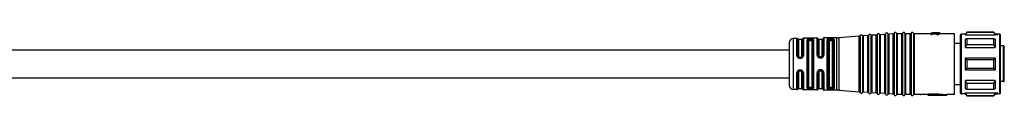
# Model space of a CAD drawing. Header units: millimetres. Extents: x -719 to 2929, y 432 to 794.
# Tile 8 of 15: x 752 to 984, y 439 to 454. Entities that reach past the tile are written whole.
import ezdxf

# ---------------------------------------------------------------- set-up
doc = ezdxf.new("R2010")
doc.units = ezdxf.units.MM

# ---------------------------------------------------------------- blocks, each defined once
blk = doc.blocks.new('Drawing View3')
at = {"color": 7, "linetype": 'Continuous', "lineweight": 25}
for p, q in [((1407.23, 9.28), (1406.38, 9.27)), ((1407.23, 9.28), (1407.23, 9.28)), ((1412.01, 9.36), (1408.77, 9.31)), ((1408.77, 9.31), (1408.77, 5.27)), ((1412.01, 9.36), (1412.01, 9.36)), ((1412.01, 5.36), (1412.01, 9.36)), ((1416.68, 9.44), (1413.59, 9.38)), ((1413.59, 9.38), (1413.59, 5.37)), ((1416.68, 9.43), (1416.68, 9.44)), ((1416.68, -2.94), (1416.68, 9.43)), ((1421.94, 9.8), (1417.12, 9.45)), ((1417.12, 9.45), (1417.12, -2.95)), ((1417.12, 9.45), (1417.12, 9.45)), ((1421.94, -3.3), (1421.94, 9.8)), ((1421.94, 9.8), (1421.94, 9.8)), ((1422.12, 9.93), (1422.12, -3.43)), ((1422.12, 9.93), (1422.12, 9.93)), ((1422.67, 9.97), (1422.67, -3.47)), ((1423.94, 9.94), (1422.86, 9.86)), ((1422.86, 9.86), (1422.86, 9.86)), ((1422.86, 9.86), (1422.86, -3.36)), ((1423.94, -3.44), (1423.94, 9.94)), ((1423.94, 9.94), (1423.94, 9.94)), ((1424.12, 10.07), (1424.12, -3.57)), ((1424.12, 10.07), (1424.12, 10.07)), ((1424.67, 10.11), (1424.67, -3.61)), ((1425.94, 10.08), (1424.86, 10.01)), ((1424.86, 10.01), (1424.86, 10)), ((1424.86, 10), (1424.86, -3.51)), ((1425.94, -3.58), (1425.94, 10.08)), ((1425.94, 10.08), (1425.94, 10.08)), ((1426.12, 10.22), (1426.12, 10.21)), ((1426.12, 10.21), (1426.12, -3.72)), ((1426.67, 10.25), (1426.67, -3.75)), ((1427.94, 10.23), (1426.86, 10.15)), ((1426.86, 10.15), (1426.86, 10.15)), ((1426.86, 10.15), (1426.86, -3.65)), ((1427.94, 10.22), (1427.94, 10.23)), ((1427.94, -3.73), (1427.94, 10.22)), ((1428.12, 10.36), (1428.12, -3.86)), ((1428.12, 10.36), (1428.12, 10.36)), ((1428.67, 10.4), (1428.67, -3.9)), ((1429.94, 10.37), (1428.86, 10.29)), ((1428.86, 10.29), (1428.86, 10.29)), ((1428.86, 10.29), (1428.86, -3.79)), ((1429.94, -3.87), (1429.94, 10.37)), ((1429.94, 10.37), (1429.94, 10.37)), ((1430.12, 10.5), (1430.12, -4)), ((1430.12, 10.5), (1430.12, 10.5)), ((1430.67, 10.52), (1430.67, -4.02)), ((1430.86, 10.4), (1430.86, 10.4)), ((1430.86, 10.4), (1430.86, -3.9)), ((1431.94, 10.4), (1430.86, 10.4)), ((1431.94, -3.9), (1431.94, 10.4)), ((1431.94, 10.4), (1431.94, 10.4)), ((1432.13, 10.52), (1432.13, -4.02)), ((1432.13, 10.52), (1432.13, 10.52)), ((1432.67, 10.52), (1432.67, -4.02)), ((1432.86, 10.4), (1432.86, 10.4)), ((1432.86, 10.4), (1432.86, -3.9)), ((1433.94, 10.4), (1432.86, 10.4)), ((1433.94, -3.9), (1433.94, 10.4)), ((1433.94, 10.4), (1433.94, 10.4)), ((1434.13, 10.52), (1434.13, -4.02)), ((1434.13, 10.52), (1434.13, 10.52)), ((1434.67, 10.52), (1434.67, -4.02)), ((1434.86, 10.4), (1434.86, 10.4)), ((1434.86, 10.4), (1434.86, -3.9)), ((1438.9, 10.4), (1434.86, 10.4)), ((1438.9, 10.6), (1439.11, 10.6)), ((1438.9, 10.6), (1438.9, 10.43)), ((1439.11, 10.43), (1438.9, 10.43)), ((1438.9, 10.23), (1438.9, 10.43)), ((1438.9, 10.23), (1439.11, 10.23)), ((1439.11, 10.6), (1440.18, 10.5)), ((1439.11, 10.59), (1440.05, 10.46)), ((1439.11, 10.43), (1439.11, 10.59)), ((1439.11, 10.23), (1439.11, 10.43)), ((1439.11, 10.39), (1440.05, 10.25)), ((1440.43, 10.6), (1439.16, 10.6)), ((1440.05, 10.25), (1440.05, 10.46)), ((1440.18, 10.24), (1440.18, 10.44)), ((1440.35, 10.48), (1440.43, 10.48)), ((1440.43, 10.43), (1440.35, 10.43)), ((1440.35, 10.23), (1440.35, 10.43)), ((1440.35, 10.23), (1440.43, 10.23)), ((1440.43, 10.6), (1440.43, 10.59)), ((1440.43, 10.48), (1440.43, 10.59)), ((1440.43, 10.23), (1440.43, 10.43)), ((1440.56, 10.5), (1440.56, 10.59)), ((1440.6, 10.24), (1440.6, 10.44)), ((1440.64, 10.52), (1440.64, 10.58)), ((1440.69, 10.56), (1440.69, 10.54)), ((1440.9, 10.6), (1440.72, 10.6)), ((1440.77, 10.27), (1440.77, 10.47)), ((1440.86, 10.3), (1440.86, 10.5)), ((1440.9, 10.56), (1440.9, 10.6)), ((1440.9, 10.54), (1440.9, 10.56)), ((1440.9, 10.34), (1440.9, 10.54)), ((1444.4, 10.4), (1440.9, 10.4)), ((1444.4, -3.9), (1444.4, 10.4)), ((1445.7, 10.05), (1445.7, -3.55)), ((1445.9, 10.25), (1445.9, -3.75)), ((1446.91, 10.25), (1445.9, 10.25)), ((1446.95, 10.12), (1446.83, 10.12)), ((1446.95, 10.25), (1446.91, 10.25)), ((1447.24, 10.75), (1446.95, 10.25)), ((1446.95, 10.12), (1447.24, 10.68)), ((1446.95, 10.12), (1446.95, 10.25)), ((1446.95, 10.12), (1453.95, 10.12)), ((1453.66, 10.75), (1447.24, 10.75)), ((1447.24, 10.75), (1447.24, 10.68)), ((1453.66, 10.68), (1447.24, 10.68)), ((1453.95, 10.25), (1453.66, 10.75)), ((1453.66, 10.68), (1453.66, 10.75)), ((1454.49, 10.25), (1453.95, 10.25)), ((1454.57, 10.12), (1453.95, 10.12)), ((1455, 10.25), (1454.49, 10.25)), ((1455.05, 10.25), (1455, 10.25)), ((1455, 10.12), (1455, 10.25)), ((1455, 10.12), (1455.05, 10.12)), ((1455.05, 10.12), (1455.05, 10.25)), ((1455.05, -3.62), (1455.05, 10.12)), ((1455.2, 9.97), (1455.2, 10.1)), ((1455.2, -3.47), (1455.2, 9.97)), ((1405.4, 8.27), (1405.4, -1.77)), ((1406.38, 9.27), (1406.38, -2.76)), ((1407.23, 5.26), (1407.23, 9.28)), ((1407.42, 9.16), (1407.42, 9.17)), ((1407.42, 5.22), (1407.42, 9.16)), ((1408.4, 9.05), (1407.6, 9.05)), ((1407.6, 9.05), (1407.6, 5.18)), ((1408.4, 5.18), (1408.4, 9.05)), ((1408.59, 9.18), (1408.59, 5.23)), ((1409.62, -2.45), (1409.62, 8.95)), ((1409.81, 8.82), (1409.81, -2.32)), ((1410, 8.69), (1410, -2.19)), ((1410.5, 9.17), (1410.3, 9.16)), ((1410.5, 8.98), (1410.3, 8.98)), ((1410.3, 8.79), (1410.5, 8.79)), ((1410.8, -2.19), (1410.8, 8.69)), ((1410.99, -2.33), (1410.99, 8.83)), ((1411.18, 8.97), (1411.18, -2.47)), ((1412.21, 5.31), (1412.21, 9.2)), ((1413.2, 9.05), (1412.4, 9.05)), ((1412.4, 9.05), (1412.4, 5.25)), ((1413.2, 5.25), (1413.2, 9.05)), ((1413.4, 9.22), (1413.4, 5.31)), ((1414.46, 9.12), (1414.4, 9.02)), ((1414.4, -2.52), (1414.4, 9.02)), ((1414.6, 8.86), (1414.6, -2.36)), ((1414.8, 8.69), (1414.8, -2.19)), ((1415.1, 8.98), (1415.1, 9.05)), ((1415.3, 9.05), (1415.1, 9.05)), ((1415.1, 8.98), (1415.3, 8.98)), ((1415.1, 8.79), (1415.3, 8.79)), ((1415.3, 9.05), (1415.3, 8.98)), ((1415.6, -2.19), (1415.6, 8.69)), ((1415.79, 8.9), (1415.8, 8.87)), ((1415.8, -2.37), (1415.8, 8.87)), ((1416, 9.04), (1415.98, 9.09)), ((1416, 9.04), (1416, -2.54)), ((1445.7, 8.1), (1444.4, 8.1)), ((1447.24, 9.24), (1446.95, 9.07)), ((1446.95, 7.14), (1446.95, 9.07)), ((1446.95, 7.14), (1447.24, 7.77)), ((1446.95, 7.14), (1453.95, 7.14)), ((1447.24, 9.24), (1447.24, 7.77)), ((1447.24, 9.24), (1453.66, 9.24)), ((1453.66, 7.77), (1447.24, 7.77)), ((1455.9, 7.5), (1455.2, 7.5)), ((1455.9, 3.25), (1455.9, 7.5)), ((1456.1, -0.7), (1456.1, 7.3)), ((1405.4, 6.5), (1197.45, 6.5)), ((1407.9, 4.75), (1407.9, 4.89)), ((1407.9, 4.89), (1408.1, 4.89)), ((1407.9, 4.75), (1408.1, 4.75)), ((1408.1, 4.75), (1408.1, 4.89)), ((1412.37, 4.93), (1412.3, 5.02)), ((1412.36, 4.95), (1412.4, 4.93)), ((1412.38, 4.94), (1412.37, 4.94)), ((1412.9, 4.96), (1412.7, 4.96)), ((1412.7, 4.82), (1412.9, 4.82)), ((1413.31, 5.04), (1413.33, 5.05)), ((1413.35, 5.11), (1413.33, 5.05)), ((1407.9, 4.6), (1408.1, 4.6)), ((1446.95, 1.88), (1446.95, 4.62)), ((1447.24, 4.29), (1446.95, 4.62)), ((1453.95, 4.62), (1446.95, 4.62)), ((1447.24, 4.29), (1447.24, 2.21)), ((1447.24, 4.29), (1453.66, 4.29)), ((1455.9, -0.9), (1455.9, 3.25)), ((1197.45, 0), (1405.4, 0)), ((1407.23, -2.78), (1407.23, 1.17)), ((1407.42, -2.67), (1407.42, 1.21)), ((1407.6, 1.25), (1407.6, -2.55)), ((1408.1, 1.83), (1407.9, 1.83)), ((1408.1, 1.68), (1407.9, 1.68)), ((1407.9, 1.68), (1407.9, 1.54)), ((1408.1, 1.54), (1407.9, 1.54)), ((1408.1, 1.68), (1408.1, 1.54)), ((1408.4, -2.55), (1408.4, 1.25)), ((1408.59, 1.2), (1408.59, -2.68)), ((1408.77, 1.16), (1408.77, -2.8)), ((1412.01, -2.86), (1412.01, 1.21)), ((1412.21, -2.7), (1412.21, 1.27)), ((1412.31, 1.57), (1412.39, 1.66)), ((1412.38, 1.63), (1412.41, 1.66)), ((1412.41, 1.66), (1412.39, 1.66)), ((1412.4, 1.32), (1412.4, -2.55)), ((1412.9, 1.75), (1412.7, 1.75)), ((1412.7, 1.61), (1412.9, 1.61)), ((1413.2, -2.55), (1413.2, 1.32)), ((1413.26, 1.6), (1413.22, 1.63)), ((1413.3, 1.55), (1413.32, 1.54)), ((1413.32, 1.54), (1413.35, 1.47)), ((1413.4, 1.26), (1413.4, -2.72)), ((1413.59, 1.21), (1413.59, -2.88)), ((1446.95, 1.88), (1447.24, 2.21)), ((1446.95, 1.88), (1453.95, 1.88)), ((1453.66, 2.21), (1447.24, 2.21)), ((1410.5, -2.29), (1410.3, -2.29)), ((1415.3, -2.29), (1415.1, -2.29)), ((1444.4, -1.6), (1445.7, -1.6)), ((1453.95, -0.64), (1446.95, -0.64)), ((1446.95, -2.57), (1446.95, -0.64)), ((1447.24, -1.27), (1446.95, -0.64)), ((1447.24, -1.27), (1447.24, -2.74)), ((1447.24, -1.27), (1453.66, -1.27)), ((1455.9, -0.9), (1455.2, -0.9)), ((1406.38, -2.76), (1406.38, -2.77)), ((1407.23, -2.78), (1406.38, -2.77)), ((1407.6, -2.55), (1408.4, -2.55)), ((1408.77, -2.8), (1408.77, -2.81)), ((1412.01, -2.86), (1408.77, -2.81)), ((1410.3, -2.48), (1410.5, -2.48)), ((1410.3, -2.66), (1410.5, -2.67)), ((1412.4, -2.55), (1413.2, -2.55)), ((1416.68, -2.94), (1413.59, -2.88)), ((1413.59, -2.88), (1413.59, -2.88)), ((1414.4, -2.52), (1414.46, -2.62)), ((1415.1, -2.55), (1415.1, -2.48)), ((1415.3, -2.48), (1415.1, -2.48)), ((1415.1, -2.55), (1415.3, -2.55)), ((1415.3, -2.48), (1415.3, -2.55)), ((1415.8, -2.37), (1415.79, -2.4)), ((1417.12, -2.95), (1421.94, -3.3)), ((1423.94, -3.44), (1422.86, -3.36)), ((1425.94, -3.58), (1424.86, -3.51)), ((1427.94, -3.73), (1426.86, -3.65)), ((1429.94, -3.87), (1428.86, -3.79)), ((1431.94, -3.9), (1430.86, -3.9)), ((1433.94, -3.9), (1432.86, -3.9)), ((1436.24, -3.9), (1434.86, -3.9)), ((1436.24, -3.9), (1436.47, -3.9)), ((1438.1, -3.9), (1436.47, -3.9)), ((1440.6, -3.84), (1438.1, -3.84)), ((1438.1, -3.84), (1438.1, -4.04)), ((1438.1, -4.04), (1438.1, -4.1)), ((1438.1, -4.04), (1440.6, -4.04)), ((1438.1, -4.1), (1442.6, -4.1)), ((1440.6, -3.74), (1442.6, -3.9)), ((1440.6, -3.74), (1440.6, -3.95)), ((1440.6, -3.95), (1442.6, -4.1)), ((1440.6, -3.95), (1440.6, -4.04)), ((1444.4, -3.9), (1442.6, -3.9)), ((1442.6, -3.9), (1442.6, -4.1)), ((1445.7, -3.55), (1445.7, -3.55)), ((1446.91, -3.75), (1445.9, -3.75)), ((1445.9, -3.75), (1445.9, -3.75)), ((1446.95, -3.62), (1446.83, -3.62)), ((1446.91, -3.75), (1446.95, -3.75)), ((1446.95, -2.57), (1447.24, -2.74)), ((1453.95, -3.62), (1446.95, -3.62)), ((1446.95, -3.75), (1446.95, -3.62)), ((1447.24, -4.18), (1446.95, -3.62)), ((1446.95, -3.75), (1447.24, -4.25)), ((1453.66, -2.74), (1447.24, -2.74)), ((1447.24, -4.18), (1447.24, -4.25)), ((1447.24, -4.18), (1453.66, -4.18)), ((1447.24, -4.25), (1453.66, -4.25)), ((1453.66, -4.25), (1453.95, -3.75)), ((1454.57, -3.62), (1453.95, -3.62)), ((1453.95, -3.62), (1453.95, -3.75)), ((1453.95, -3.75), (1454.49, -3.75)), ((1455, -3.75), (1454.49, -3.75)), ((1455.05, -3.62), (1455, -3.62)), ((1455, -3.75), (1455, -3.62)), ((1455, -3.75), (1455.05, -3.75)), ((1455.05, -3.75), (1455.05, -3.62)), ((1455.2, -3.6), (1455.2, -3.47))]:
    blk.add_line(p, q, dxfattribs=at)
at = {"color": 7, "linetype": 'Continuous', "lineweight": 25, "flags": 128}
for points in [[(1453.95, 10.25), (1453.95, 10.25), (1453.95, 10.24), (1453.95, 10.23), (1453.95, 10.22), (1453.95, 10.2), (1453.95, 10.17), (1453.95, 10.15), (1453.95, 10.12)], [(1415.3, 9.25), (1415.18, 9.25), (1415.1, 9.24)], [(1453.66, 7.77), (1453.66, 7.97), (1453.66, 8.17), (1453.66, 8.37), (1453.66, 8.55), (1453.66, 8.73), (1453.66, 8.91), (1453.66, 9.08), (1453.66, 9.24)], [(1453.95, 9.07), (1453.95, 8.87), (1453.95, 8.66), (1453.95, 8.44), (1453.95, 8.2), (1453.95, 7.95), (1453.95, 7.69), (1453.95, 7.42), (1453.95, 7.14)], [(1412.7, 4.67), (1412.81, 4.67), (1412.9, 4.67)], [(1453.66, 2.21), (1453.66, 2.47), (1453.66, 2.73), (1453.66, 2.99), (1453.66, 3.25), (1453.66, 3.51), (1453.66, 3.77), (1453.66, 4.03), (1453.66, 4.29)], [(1453.95, 4.62), (1453.95, 4.28), (1453.95, 3.94), (1453.95, 3.59), (1453.95, 3.25), (1453.95, 2.91), (1453.95, 2.56), (1453.95, 2.22), (1453.95, 1.88)], [(1412.9, 1.91), (1412.78, 1.91), (1412.7, 1.91)], [(1453.66, -2.74), (1453.66, -2.58), (1453.66, -2.41), (1453.66, -2.23), (1453.66, -2.05), (1453.66, -1.87), (1453.66, -1.67), (1453.66, -1.47), (1453.66, -1.27)], [(1453.95, -0.64), (1453.95, -0.92), (1453.95, -1.19), (1453.95, -1.45), (1453.95, -1.7), (1453.95, -1.94), (1453.95, -2.16), (1453.95, -2.37), (1453.95, -2.57)], [(1415.1, -2.55), (1415.1, -2.58), (1415.1, -2.61), (1415.1, -2.65), (1415.1, -2.67), (1415.1, -2.7), (1415.1, -2.72), (1415.1, -2.73), (1415.1, -2.74)], [(1415.1, -2.74), (1415.21, -2.75), (1415.3, -2.75)], [(1453.66, -4.25), (1453.66, -4.25), (1453.66, -4.25), (1453.66, -4.24), (1453.66, -4.23), (1453.66, -4.22), (1453.66, -4.21), (1453.66, -4.19), (1453.66, -4.18)]]:
    blk.add_lwpolyline(points, dxfattribs=at)
at = {"color": 7, "linetype": 'Continuous', "lineweight": 25}
for centre, radius, start, end in [((1407.24, 9.08), 0.2, 25.1232, 90.9414), ((1408.77, 9.11), 0.2, 90.9414, 158.8076), ((1412.01, 9.16), 0.2, 13.2085, 90.9414), ((1413.59, 9.18), 0.2, 90.9414, 170.5945), ((1416.55, 17.43), 8, 270.9414, 274.0718), ((1421.93, 10), 0.2, 274.0718, 340.4937), ((1422.4, 9.83), 0.3, 90, 160.4937), ((1422.4, 9.83), 0.3, 27.65, 90), ((1422.84, 10.06), 0.2, 207.65, 270), ((1422.84, 10.06), 0.2, 270, 274.0718), ((1423.93, 10.14), 0.2, 274.0718, 340.4937), ((1424.4, 9.97), 0.3, 90, 160.4937), ((1424.4, 9.97), 0.3, 27.65, 90), ((1424.84, 10.2), 0.2, 207.65, 270), ((1424.84, 10.2), 0.2, 270, 274.0718), ((1425.93, 10.28), 0.2, 274.0718, 340.4937), ((1426.4, 10.12), 0.3, 90, 160.4937), ((1426.4, 10.12), 0.3, 27.65, 90), ((1426.84, 10.35), 0.2, 207.65, 270), ((1426.84, 10.35), 0.2, 270, 274.0718), ((1427.93, 10.42), 0.2, 274.0718, 340.4937), ((1428.4, 10.26), 0.3, 90, 160.4937), ((1428.4, 10.26), 0.3, 27.65, 90), ((1428.84, 10.49), 0.2, 207.65, 270), ((1428.84, 10.49), 0.2, 270, 274.0718), ((1429.93, 10.57), 0.2, 274.0718, 340.4937), ((1430.4, 10.4), 0.3, 90, 160.4937), ((1430.4, 10.4), 0.3, 23.5782, 90), ((1430.86, 10.6), 0.2, 203.5782, 270), ((1431.94, 10.6), 0.2, 270, 336.4218), ((1432.4, 10.4), 0.3, 90, 156.4218), ((1432.4, 10.4), 0.3, 23.5782, 90), ((1432.86, 10.6), 0.2, 203.5782, 270), ((1433.94, 10.6), 0.2, 270, 336.4218), ((1434.4, 10.4), 0.3, 90, 156.4218), ((1434.4, 10.4), 0.3, 23.5782, 90), ((1434.86, 10.6), 0.2, 203.5782, 270), ((1445.9, 10.05), 0.2, 90, 180), ((1455.05, 10.1), 0.15, 0, 90), ((1455.05, 9.97), 0.149, 0.5618, 90.551), ((1406.4, 8.27), 1, 90.9414, 180), ((1407.6, 9.25), 0.2, 205.1232, 270), ((1408.4, 9.25), 0.2, 270, 338.8076), ((1412.4, 9.25), 0.2, 193.2085, 270), ((1413.2, 9.25), 0.2, 270, 350.5945), ((1455.9, 7.3), 0.2, 360, 90), ((1406.4, -1.77), 1, 180, 269.0586), ((1407.24, -2.58), 0.2, 269.0586, 334.8768), ((1407.6, -2.75), 0.2, 90, 154.8768), ((1408.4, -2.75), 0.2, 21.1924, 90), ((1408.77, -2.61), 0.2, 201.1924, 269.0586), ((1412.01, -2.66), 0.2, 269.0586, 346.7915), ((1412.4, -2.75), 0.2, 90, 166.7915), ((1413.2, -2.75), 0.2, 9.4055, 90), ((1413.59, -2.68), 0.2, 189.4055, 269.0586), ((1416.55, -10.93), 8, 85.9282, 89.0586), ((1421.93, -3.5), 0.2, 19.5063, 85.9282), ((1422.4, -3.33), 0.3, 199.5063, 270), ((1422.4, -3.33), 0.3, 270, 332.35), ((1422.84, -3.56), 0.2, 90, 152.35), ((1422.84, -3.56), 0.2, 85.9282, 90), ((1423.93, -3.64), 0.2, 19.5063, 85.9282), ((1424.4, -3.47), 0.3, 199.5063, 270), ((1424.4, -3.47), 0.3, 270, 332.35), ((1424.84, -3.7), 0.2, 90, 152.35), ((1424.84, -3.7), 0.2, 85.9282, 90), ((1425.93, -3.78), 0.2, 19.5063, 85.9282), ((1426.4, -3.62), 0.3, 199.5063, 270), ((1426.4, -3.62), 0.3, 270, 332.35), ((1426.84, -3.85), 0.2, 90, 152.35), ((1426.84, -3.85), 0.2, 85.9282, 90), ((1427.93, -3.92), 0.2, 19.5063, 85.9282), ((1428.4, -3.76), 0.3, 199.5063, 270), ((1428.4, -3.76), 0.3, 270, 332.35), ((1428.84, -3.99), 0.2, 90, 152.35), ((1428.84, -3.99), 0.2, 85.9282, 90), ((1429.93, -4.07), 0.2, 19.5063, 85.9282), ((1430.4, -3.9), 0.3, 199.5063, 270), ((1430.4, -3.9), 0.3, 270, 336.4218), ((1430.86, -4.1), 0.2, 90, 156.4218), ((1431.94, -4.1), 0.2, 23.5782, 90), ((1432.4, -3.9), 0.3, 203.5782, 270), ((1432.4, -3.9), 0.3, 270, 336.4218), ((1432.86, -4.1), 0.2, 90, 156.4218), ((1433.94, -4.1), 0.2, 23.5782, 90), ((1434.4, -3.9), 0.3, 203.5782, 270), ((1434.4, -3.9), 0.3, 270, 336.4218), ((1434.86, -4.1), 0.2, 90, 156.4218), ((1445.9, -3.55), 0.2, 180, 270), ((1455.05, -3.47), 0.149, 269.449, 359.4382), ((1455.05, -3.6), 0.15, 270, 0)]:
    blk.add_arc(centre, radius, start, end, dxfattribs=at)
for points, knots in [([(1440.05, 10.46), (1440.07, 10.45), (1440.12, 10.45), (1440.16, 10.44), (1440.18, 10.44)], [0, 0, 0, 0, 0.56, 1, 1, 1, 1]), ([(1440.05, 10.25), (1440.07, 10.25), (1440.12, 10.24), (1440.16, 10.24), (1440.18, 10.24)], [0, 0, 0, 0, 0.56, 1, 1, 1, 1]), ([(1440.18, 10.5), (1440.21, 10.49), (1440.27, 10.49), (1440.32, 10.48), (1440.35, 10.48)], [0, 0, 0, 0, 0.56, 1, 1, 1, 1]), ([(1440.35, 10.43), (1440.32, 10.43), (1440.26, 10.44), (1440.2, 10.44), (1440.18, 10.44)], [0, 0, 0, 0, 0.56, 1, 1, 1, 1]), ([(1440.18, 10.24), (1440.21, 10.23), (1440.27, 10.23), (1440.32, 10.23), (1440.35, 10.23)], [0, 0, 0, 0, 0.56, 1, 1, 1, 1]), ([(1440.43, 10.6), (1440.46, 10.6), (1440.52, 10.6), (1440.58, 10.6), (1440.6, 10.6)], [0, 0, 0, 0, 0.56, 1, 1, 1, 1]), ([(1440.56, 10.59), (1440.54, 10.59), (1440.49, 10.59), (1440.45, 10.59), (1440.43, 10.59)], [0, 0, 0, 0, 0.56, 1, 1, 1, 1]), ([(1440.56, 10.5), (1440.54, 10.49), (1440.49, 10.49), (1440.45, 10.48), (1440.43, 10.48)], [0, 0, 0, 0, 0.56, 1, 1, 1, 1]), ([(1440.6, 10.44), (1440.57, 10.44), (1440.51, 10.44), (1440.46, 10.43), (1440.43, 10.43)], [0, 0, 0, 0, 0.56, 1, 1, 1, 1]), ([(1440.43, 10.23), (1440.46, 10.23), (1440.52, 10.23), (1440.58, 10.23), (1440.6, 10.24)], [0, 0, 0, 0, 0.56, 1, 1, 1, 1]), ([(1440.56, 10.59), (1440.58, 10.59), (1440.6, 10.59), (1440.63, 10.58), (1440.64, 10.58)], [0, 0, 0, 0, 0.559999, 1, 1, 1, 1]), ([(1440.64, 10.52), (1440.63, 10.51), (1440.6, 10.51), (1440.57, 10.5), (1440.56, 10.5)], [0, 0, 0, 0, 0.559999, 1, 1, 1, 1]), ([(1440.6, 10.6), (1440.63, 10.6), (1440.69, 10.6), (1440.75, 10.59), (1440.77, 10.59)], [0, 0, 0, 0, 0.559999, 1, 1, 1, 1]), ([(1440.77, 10.47), (1440.74, 10.47), (1440.68, 10.46), (1440.63, 10.45), (1440.6, 10.44)], [0, 0, 0, 0, 0.559999, 1, 1, 1, 1]), ([(1440.77, 10.27), (1440.74, 10.26), (1440.68, 10.25), (1440.63, 10.24), (1440.6, 10.24)], [0, 0, 0, 0, 0.559999, 1, 1, 1, 1]), ([(1440.64, 10.58), (1440.65, 10.58), (1440.67, 10.57), (1440.68, 10.57), (1440.69, 10.56)], [0, 0, 0, 0, 0.559997, 1, 1, 1, 1]), ([(1440.69, 10.54), (1440.68, 10.54), (1440.67, 10.53), (1440.65, 10.52), (1440.64, 10.52)], [0, 0, 0, 0, 0.559997, 1, 1, 1, 1]), ([(1440.77, 10.59), (1440.79, 10.59), (1440.82, 10.59), (1440.84, 10.59), (1440.86, 10.58)], [0, 0, 0, 0, 0.5599985, 1, 1, 1, 1]), ([(1440.86, 10.5), (1440.84, 10.5), (1440.81, 10.49), (1440.78, 10.48), (1440.77, 10.47)], [0, 0, 0, 0, 0.559998, 1, 1, 1, 1]), ([(1440.86, 10.3), (1440.84, 10.29), (1440.81, 10.29), (1440.78, 10.27), (1440.77, 10.27)], [0, 0, 0, 0, 0.559998, 1, 1, 1, 1]), ([(1440.86, 10.58), (1440.87, 10.58), (1440.88, 10.57), (1440.89, 10.56), (1440.9, 10.56)], [0, 0, 0, 0, 0.559994, 1, 1, 1, 1]), ([(1440.9, 10.54), (1440.89, 10.53), (1440.88, 10.52), (1440.86, 10.51), (1440.86, 10.5)], [0, 0, 0, 0, 0.559996, 1, 1, 1, 1]), ([(1440.9, 10.34), (1440.89, 10.33), (1440.88, 10.32), (1440.86, 10.31), (1440.86, 10.3)], [0, 0, 0, 0, 0.559996, 1, 1, 1, 1]), ([(1446.83, 10.12), (1446.86, 10.16), (1446.9, 10.24), (1446.91, 10.25), (1446.91, 10.25)], [0, 0, 0, 0, 0.561136, 1, 1, 1, 1]), ([(1453.95, 10.12), (1453.9, 10.22), (1453.8, 10.41), (1453.7, 10.59), (1453.66, 10.68)], [0, 0, 0, 0, 0.554448, 1, 1, 1, 1]), ([(1454.57, 10.12), (1454.54, 10.16), (1454.5, 10.24), (1454.49, 10.25), (1454.49, 10.25)], [0, 0, 0, 0, 0.561136, 1, 1, 1, 1]), ([(1410.3, 9.16), (1410.2, 9.16), (1410, 9.15), (1409.78, 9.1), (1409.64, 9.03), (1409.63, 8.97), (1409.62, 8.95)], [0, 0, 0, 0, 0.267435, 0.545129, 0.771587, 1, 1, 1, 1]), ([(1409.81, 8.82), (1409.82, 8.84), (1409.83, 8.89), (1409.94, 8.93), (1410.08, 8.96), (1410.2, 8.97), (1410.27, 8.97), (1410.3, 8.98)], [0, 0, 0, 0, 0.25154, 0.501516, 0.750497, 0.875418, 1, 1, 1, 1]), ([(1410, 8.69), (1410.01, 8.71), (1410.02, 8.74), (1410.1, 8.77), (1410.2, 8.79), (1410.27, 8.79), (1410.3, 8.79)], [0, 0, 0, 0, 0.286333, 0.566645, 0.783294, 1, 1, 1, 1]), ([(1410.3, 9.16), (1410.3, 9.15), (1410.3, 9.14), (1410.3, 9.1), (1410.3, 9.04), (1410.3, 9), (1410.3, 8.98)], [0, 0, 0, 0, 0.251401, 0.499942, 0.748554, 1, 1, 1, 1]), ([(1411.18, 8.97), (1411.17, 9), (1411.16, 9.05), (1411.07, 9.09), (1410.96, 9.13), (1410.8, 9.16), (1410.63, 9.17), (1410.54, 9.17), (1410.5, 9.17)], [0, 0, 0, 0, 0.249761, 0.383741, 0.512149, 0.756159, 0.878095, 1, 1, 1, 1]), ([(1410.5, 9.17), (1410.5, 9.16), (1410.5, 9.15), (1410.5, 9.1), (1410.5, 9.04), (1410.5, 9), (1410.5, 8.98)], [0, 0, 0, 0, 0.24324, 0.500063, 0.756851, 1, 1, 1, 1]), ([(1410.5, 8.98), (1410.53, 8.98), (1410.6, 8.98), (1410.72, 8.97), (1410.86, 8.94), (1410.97, 8.9), (1410.99, 8.85), (1410.99, 8.83)], [0, 0, 0, 0, 0.124869, 0.250002, 0.498994, 0.749016, 1, 1, 1, 1]), ([(1410.5, 8.79), (1410.54, 8.79), (1410.63, 8.79), (1410.73, 8.76), (1410.79, 8.73), (1410.8, 8.71), (1410.8, 8.69)], [0, 0, 0, 0, 0.2759772, 0.551671, 0.772108, 1, 1, 1, 1]), ([(1415.1, 9.24), (1415.03, 9.24), (1414.9, 9.24), (1414.71, 9.21), (1414.56, 9.17), (1414.49, 9.13), (1414.46, 9.12)], [0, 0, 0, 0, 0.24118, 0.484217, 0.736021, 1, 1, 1, 1]), ([(1414.64, 8.92), (1414.64, 8.95), (1414.63, 8.99), (1414.58, 9.06), (1414.52, 9.1), (1414.48, 9.11), (1414.46, 9.12)], [0, 0, 0, 0, 0.241453, 0.500003, 0.758551, 1, 1, 1, 1]), ([(1414.6, 8.86), (1414.6, 8.87), (1414.61, 8.89), (1414.63, 8.91), (1414.64, 8.92)], [0, 0, 0, 0, 0.500952, 1, 1, 1, 1]), ([(1414.64, 8.92), (1414.67, 8.94), (1414.71, 8.98), (1414.82, 9.02), (1414.96, 9.04), (1415.05, 9.05), (1415.1, 9.05)], [0, 0, 0, 0, 0.257979, 0.509232, 0.755839, 1, 1, 1, 1]), ([(1414.64, 8.92), (1414.67, 8.93), (1414.72, 8.95), (1414.83, 8.97), (1414.96, 8.98), (1415.05, 8.98), (1415.1, 8.98)], [0, 0, 0, 0, 0.261383, 0.514816, 0.760828, 1, 1, 1, 1]), ([(1414.8, 8.69), (1414.81, 8.71), (1414.82, 8.74), (1414.9, 8.77), (1415, 8.79), (1415.07, 8.79), (1415.1, 8.79)], [0, 0, 0, 0, 0.286333, 0.566645, 0.783294, 1, 1, 1, 1]), ([(1415.3, 9.25), (1415.38, 9.25), (1415.54, 9.25), (1415.75, 9.22), (1415.91, 9.17), (1415.96, 9.12), (1415.98, 9.09)], [0, 0, 0, 0, 0.239621, 0.485413, 0.736282, 1, 1, 1, 1]), ([(1415.3, 9.05), (1415.36, 9.05), (1415.48, 9.05), (1415.63, 9.02), (1415.74, 8.97), (1415.77, 8.93), (1415.79, 8.9)], [0, 0, 0, 0, 0.2497247, 0.4968869, 0.7398256, 1, 1, 1, 1]), ([(1415.3, 8.98), (1415.36, 8.98), (1415.47, 8.98), (1415.62, 8.96), (1415.74, 8.94), (1415.77, 8.91), (1415.79, 8.9)], [0, 0, 0, 0, 0.246175, 0.494713, 0.740223, 1, 1, 1, 1]), ([(1415.3, 8.79), (1415.34, 8.79), (1415.43, 8.79), (1415.53, 8.76), (1415.59, 8.73), (1415.6, 8.71), (1415.6, 8.69)], [0, 0, 0, 0, 0.2759772, 0.5516711, 0.7721081, 1, 1, 1, 1]), ([(1415.79, 8.9), (1415.79, 8.93), (1415.8, 8.97), (1415.85, 9.03), (1415.91, 9.08), (1415.96, 9.09), (1415.98, 9.09)], [0, 0, 0, 0, 0.241118, 0.500002, 0.758885, 1, 1, 1, 1]), ([(1453.66, 9.24), (1453.72, 9.21), (1453.81, 9.15), (1453.91, 9.1), (1453.95, 9.07)], [0, 0, 0, 0, 0.565533, 1, 1, 1, 1]), ([(1453.95, 7.14), (1453.9, 7.25), (1453.8, 7.46), (1453.7, 7.67), (1453.66, 7.77)], [0, 0, 0, 0, 0.554449, 1, 1, 1, 1]), ([(1407.23, 5.26), (1407.24, 5.18), (1407.26, 5.05), (1407.34, 4.89), (1407.43, 4.79), (1407.53, 4.7), (1407.69, 4.62), (1407.81, 4.61), (1407.9, 4.6)], [0, 0, 0, 0, 0.247774, 0.377676, 0.510624, 0.642416, 0.769734, 1, 1, 1, 1]), ([(1407.9, 4.75), (1407.84, 4.76), (1407.71, 4.77), (1407.55, 4.88), (1407.44, 5.04), (1407.43, 5.16), (1407.42, 5.22)], [0, 0, 0, 0, 0.2487188, 0.4980884, 0.748561, 1, 1, 1, 1]), ([(1407.6, 5.18), (1407.6, 5.15), (1407.61, 5.07), (1407.68, 4.97), (1407.78, 4.91), (1407.86, 4.9), (1407.9, 4.89)], [0, 0, 0, 0, 0.25191, 0.506201, 0.756885, 1, 1, 1, 1]), ([(1407.9, 4.75), (1407.9, 4.75), (1407.9, 4.74), (1407.9, 4.7), (1407.9, 4.66), (1407.9, 4.62), (1407.9, 4.6)], [0, 0, 0, 0, 0.251195, 0.500058, 0.748854, 1, 1, 1, 1]), ([(1408.1, 4.6), (1408.18, 4.61), (1408.31, 4.62), (1408.47, 4.71), (1408.61, 4.82), (1408.74, 5.01), (1408.76, 5.18), (1408.77, 5.27)], [0, 0, 0, 0, 0.239085, 0.362958, 0.487455, 0.74218, 1, 1, 1, 1]), ([(1408.59, 5.23), (1408.58, 5.16), (1408.57, 5.04), (1408.45, 4.88), (1408.32, 4.8), (1408.2, 4.76), (1408.13, 4.75), (1408.1, 4.75)], [0, 0, 0, 0, 0.251106, 0.500918, 0.749973, 0.874947, 1, 1, 1, 1]), ([(1408.1, 4.89), (1408.14, 4.9), (1408.22, 4.91), (1408.32, 4.97), (1408.39, 5.07), (1408.4, 5.15), (1408.4, 5.18)], [0, 0, 0, 0, 0.244541, 0.494439, 0.747625, 1, 1, 1, 1]), ([(1408.1, 4.75), (1408.1, 4.75), (1408.1, 4.74), (1408.1, 4.7), (1408.1, 4.66), (1408.1, 4.62), (1408.1, 4.6)], [0, 0, 0, 0, 0.2442222, 0.4999405, 0.7556907, 1, 1, 1, 1]), ([(1412.01, 5.36), (1412.01, 5.31), (1412.02, 5.21), (1412.07, 5.07), (1412.14, 4.94), (1412.22, 4.87), (1412.25, 4.83)], [0, 0, 0, 0, 0.2459824, 0.5061825, 0.7632622, 1, 1, 1, 1]), ([(1412.36, 4.96), (1412.34, 4.97), (1412.3, 5.02), (1412.25, 5.1), (1412.21, 5.2), (1412.21, 5.27), (1412.21, 5.31)], [0, 0, 0, 0, 0.199428, 0.46575, 0.7326, 1, 1, 1, 1]), ([(1412.37, 4.94), (1412.36, 4.93), (1412.34, 4.92), (1412.3, 4.88), (1412.27, 4.85), (1412.25, 4.83)], [0, 0, 0, 0, 0.340011, 0.680025, 1, 1, 1, 1]), ([(1412.25, 4.83), (1412.32, 4.79), (1412.45, 4.69), (1412.62, 4.68), (1412.7, 4.67)], [0, 0, 0, 0, 0.506474, 1, 1, 1, 1]), ([(1412.7, 4.82), (1412.64, 4.83), (1412.52, 4.84), (1412.43, 4.9), (1412.38, 4.94)], [0, 0, 0, 0, 0.498405, 1, 1, 1, 1]), ([(1412.7, 4.96), (1412.66, 4.97), (1412.57, 4.98), (1412.47, 5.06), (1412.41, 5.15), (1412.4, 5.22), (1412.4, 5.25)], [0, 0, 0, 0, 0.275977, 0.551671, 0.772108, 1, 1, 1, 1]), ([(1412.4, 4.93), (1412.41, 4.92), (1412.44, 4.89), (1412.51, 4.86), (1412.61, 4.83), (1412.67, 4.83), (1412.7, 4.83)], [0, 0, 0, 0, 0.111895, 0.411443, 0.707998, 1, 1, 1, 1]), ([(1413.2, 5.25), (1413.19, 5.21), (1413.18, 5.13), (1413.1, 5.03), (1413, 4.97), (1412.93, 4.97), (1412.9, 4.96)], [0, 0, 0, 0, 0.286333, 0.566645, 0.783294, 1, 1, 1, 1]), ([(1413.31, 5.04), (1413.29, 5.01), (1413.24, 4.95), (1413.14, 4.88), (1413.02, 4.83), (1412.94, 4.82), (1412.9, 4.82)], [0, 0, 0, 0, 0.250656, 0.499639, 0.748804, 1, 1, 1, 1]), ([(1412.9, 4.67), (1412.95, 4.67), (1413.07, 4.68), (1413.23, 4.75), (1413.37, 4.85), (1413.44, 4.94), (1413.48, 4.99)], [0, 0, 0, 0, 0.244679, 0.489815, 0.743445, 1, 1, 1, 1]), ([(1412.9, 4.83), (1412.93, 4.83), (1413, 4.83), (1413.07, 4.86), (1413.1, 4.87)], [0, 0, 0, 0, 0.55053, 1, 1, 1, 1]), ([(1413.4, 5.31), (1413.39, 5.26), (1413.39, 5.17), (1413.34, 5.08), (1413.31, 5.04)], [0, 0, 0, 0, 0.5010697, 1, 1, 1, 1]), ([(1413.33, 5.05), (1413.34, 5.05), (1413.37, 5.04), (1413.42, 5.02), (1413.46, 5), (1413.48, 4.99)], [0, 0, 0, 0, 0.340191, 0.680378, 1, 1, 1, 1]), ([(1413.48, 4.99), (1413.51, 5.05), (1413.58, 5.17), (1413.59, 5.3), (1413.59, 5.37)], [0, 0, 0, 0, 0.485244, 1, 1, 1, 1]), ([(1453.66, 4.29), (1453.72, 4.35), (1453.81, 4.46), (1453.91, 4.57), (1453.95, 4.62)], [0, 0, 0, 0, 0.565533, 1, 1, 1, 1]), ([(1407.9, 1.83), (1407.8, 1.81), (1407.61, 1.79), (1407.39, 1.61), (1407.26, 1.4), (1407.24, 1.24), (1407.23, 1.17)], [0, 0, 0, 0, 0.267981, 0.546138, 0.772629, 1, 1, 1, 1]), ([(1407.42, 1.21), (1407.43, 1.27), (1407.44, 1.39), (1407.55, 1.54), (1407.71, 1.65), (1407.84, 1.67), (1407.9, 1.68)], [0, 0, 0, 0, 0.251896, 0.502235, 0.751514, 1, 1, 1, 1]), ([(1407.9, 1.54), (1407.86, 1.53), (1407.78, 1.52), (1407.68, 1.46), (1407.61, 1.36), (1407.6, 1.28), (1407.6, 1.25)], [0, 0, 0, 0, 0.243752, 0.493162, 0.746575, 1, 1, 1, 1]), ([(1407.9, 1.68), (1407.9, 1.68), (1407.9, 1.69), (1407.9, 1.72), (1407.9, 1.77), (1407.9, 1.81), (1407.9, 1.83)], [0, 0, 0, 0, 0.244355, 0.500002, 0.755649, 1, 1, 1, 1]), ([(1408.77, 1.16), (1408.76, 1.24), (1408.75, 1.37), (1408.66, 1.53), (1408.57, 1.64), (1408.46, 1.72), (1408.31, 1.81), (1408.18, 1.82), (1408.1, 1.83)], [0, 0, 0, 0, 0.2508308, 0.3796004, 0.511972, 0.6439157, 0.7713805, 1, 1, 1, 1]), ([(1408.1, 1.68), (1408.1, 1.68), (1408.1, 1.69), (1408.1, 1.72), (1408.1, 1.77), (1408.1, 1.81), (1408.1, 1.83)], [0, 0, 0, 0, 0.251175, 0.5, 0.748825, 1, 1, 1, 1]), ([(1408.1, 1.68), (1408.13, 1.67), (1408.2, 1.67), (1408.32, 1.63), (1408.45, 1.54), (1408.57, 1.39), (1408.58, 1.26), (1408.59, 1.2)], [0, 0, 0, 0, 0.124996, 0.24988, 0.498893, 0.748923, 1, 1, 1, 1]), ([(1408.4, 1.25), (1408.4, 1.28), (1408.39, 1.36), (1408.32, 1.46), (1408.22, 1.52), (1408.14, 1.53), (1408.1, 1.54)], [0, 0, 0, 0, 0.25281, 0.507519, 0.757887, 1, 1, 1, 1]), ([(1412.29, 1.77), (1412.25, 1.73), (1412.17, 1.67), (1412.08, 1.53), (1412.02, 1.38), (1412.01, 1.27), (1412.01, 1.21)], [0, 0, 0, 0, 0.239026, 0.480872, 0.740027, 1, 1, 1, 1]), ([(1412.21, 1.27), (1412.21, 1.3), (1412.21, 1.38), (1412.25, 1.48), (1412.31, 1.57), (1412.36, 1.61), (1412.38, 1.63)], [0, 0, 0, 0, 0.276439, 0.551893, 0.826458, 1, 1, 1, 1]), ([(1412.7, 1.91), (1412.62, 1.9), (1412.47, 1.89), (1412.35, 1.81), (1412.29, 1.77)], [0, 0, 0, 0, 0.494912, 1, 1, 1, 1]), ([(1412.39, 1.66), (1412.38, 1.66), (1412.37, 1.68), (1412.33, 1.72), (1412.3, 1.75), (1412.29, 1.77)], [0, 0, 0, 0, 0.340043, 0.680083, 1, 1, 1, 1]), ([(1412.4, 1.32), (1412.41, 1.36), (1412.42, 1.44), (1412.5, 1.54), (1412.6, 1.6), (1412.67, 1.6), (1412.7, 1.61)], [0, 0, 0, 0, 0.285261, 0.56524, 0.782325, 1, 1, 1, 1]), ([(1412.41, 1.66), (1412.45, 1.68), (1412.54, 1.74), (1412.65, 1.75), (1412.7, 1.75)], [0, 0, 0, 0, 0.50052, 1, 1, 1, 1]), ([(1412.7, 1.74), (1412.67, 1.74), (1412.61, 1.74), (1412.52, 1.72), (1412.45, 1.69), (1412.42, 1.66), (1412.41, 1.65)], [0, 0, 0, 0, 0.298295, 0.601169, 0.907165, 1, 1, 1, 1]), ([(1413.46, 1.61), (1413.43, 1.65), (1413.36, 1.74), (1413.22, 1.83), (1413.06, 1.89), (1412.95, 1.9), (1412.9, 1.91)], [0, 0, 0, 0, 0.256096, 0.509575, 0.755037, 1, 1, 1, 1]), ([(1412.9, 1.75), (1412.94, 1.75), (1413.02, 1.74), (1413.13, 1.7), (1413.23, 1.63), (1413.28, 1.57), (1413.3, 1.55)], [0, 0, 0, 0, 0.252641, 0.502481, 0.751075, 1, 1, 1, 1]), ([(1413.11, 1.7), (1413.08, 1.71), (1413.01, 1.74), (1412.93, 1.74), (1412.9, 1.74)], [0, 0, 0, 0, 0.482689, 1, 1, 1, 1]), ([(1412.9, 1.61), (1412.94, 1.6), (1413.03, 1.59), (1413.13, 1.51), (1413.19, 1.42), (1413.2, 1.35), (1413.2, 1.32)], [0, 0, 0, 0, 0.2769154, 0.5530612, 0.7731415, 1, 1, 1, 1]), ([(1413.3, 1.55), (1413.33, 1.5), (1413.38, 1.41), (1413.39, 1.31), (1413.4, 1.26)], [0, 0, 0, 0, 0.499413, 1, 1, 1, 1]), ([(1413.32, 1.54), (1413.33, 1.54), (1413.35, 1.55), (1413.41, 1.57), (1413.44, 1.6), (1413.46, 1.61)], [0, 0, 0, 0, 0.340194, 0.680391, 1, 1, 1, 1]), ([(1413.59, 1.21), (1413.59, 1.28), (1413.57, 1.42), (1413.5, 1.55), (1413.46, 1.61)], [0, 0, 0, 0, 0.4936191, 1, 1, 1, 1]), ([(1453.95, 1.88), (1453.9, 1.94), (1453.8, 2.05), (1453.7, 2.16), (1453.66, 2.21)], [0, 0, 0, 0, 0.5544486, 1, 1, 1, 1]), ([(1410.3, -2.48), (1410.27, -2.47), (1410.2, -2.47), (1410.08, -2.46), (1409.94, -2.44), (1409.83, -2.39), (1409.82, -2.34), (1409.81, -2.32)], [0, 0, 0, 0, 0.124681, 0.249706, 0.498756, 0.748856, 1, 1, 1, 1]), ([(1410.3, -2.29), (1410.26, -2.29), (1410.17, -2.29), (1410.07, -2.26), (1410.01, -2.23), (1410, -2.21), (1410, -2.19)], [0, 0, 0, 0, 0.275977, 0.551671, 0.772108, 1, 1, 1, 1]), ([(1410.8, -2.19), (1410.79, -2.21), (1410.78, -2.24), (1410.7, -2.27), (1410.6, -2.29), (1410.53, -2.29), (1410.5, -2.29)], [0, 0, 0, 0, 0.286333, 0.566645, 0.783294, 1, 1, 1, 1]), ([(1415.1, -2.29), (1415.06, -2.29), (1414.97, -2.29), (1414.87, -2.26), (1414.81, -2.23), (1414.8, -2.21), (1414.8, -2.19)], [0, 0, 0, 0, 0.275977, 0.551671, 0.772108, 1, 1, 1, 1]), ([(1415.6, -2.19), (1415.59, -2.21), (1415.58, -2.24), (1415.5, -2.27), (1415.4, -2.29), (1415.33, -2.29), (1415.3, -2.29)], [0, 0, 0, 0, 0.286333, 0.566645, 0.783294, 1, 1, 1, 1]), ([(1453.66, -1.27), (1453.72, -1.15), (1453.81, -0.94), (1453.91, -0.73), (1453.95, -0.64)], [0, 0, 0, 0, 0.5655332, 1, 1, 1, 1]), ([(1455.9, -0.9), (1455.93, -0.9), (1455.96, -0.9), (1456.01, -0.87), (1456.05, -0.84), (1456.08, -0.8), (1456.1, -0.74), (1456.1, -0.71), (1456.1, -0.7)], [0, 0, 0, 0, 0.239863, 0.364387, 0.491821, 0.715001, 0.849884, 1, 1, 1, 1]), ([(1409.62, -2.45), (1409.63, -2.48), (1409.65, -2.54), (1409.8, -2.61), (1410, -2.64), (1410.17, -2.66), (1410.25, -2.66), (1410.3, -2.66)], [0, 0, 0, 0, 0.251806, 0.512867, 0.757708, 0.878904, 1, 1, 1, 1]), ([(1410.3, -2.66), (1410.3, -2.66), (1410.3, -2.64), (1410.3, -2.6), (1410.3, -2.54), (1410.3, -2.5), (1410.3, -2.48)], [0, 0, 0, 0, 0.243207, 0.499872, 0.756606, 1, 1, 1, 1]), ([(1410.99, -2.33), (1410.99, -2.35), (1410.97, -2.4), (1410.86, -2.44), (1410.72, -2.47), (1410.6, -2.48), (1410.53, -2.48), (1410.5, -2.48)], [0, 0, 0, 0, 0.251331, 0.501166, 0.750173, 0.875215, 1, 1, 1, 1]), ([(1410.5, -2.67), (1410.59, -2.66), (1410.8, -2.66), (1411.02, -2.62), (1411.16, -2.55), (1411.17, -2.5), (1411.18, -2.47)], [0, 0, 0, 0, 0.267094, 0.544672, 0.771233, 1, 1, 1, 1]), ([(1410.5, -2.66), (1410.5, -2.66), (1410.5, -2.64), (1410.5, -2.6), (1410.5, -2.54), (1410.5, -2.5), (1410.5, -2.48)], [0, 0, 0, 0, 0.251426, 0.499997, 0.748572, 1, 1, 1, 1]), ([(1414.64, -2.42), (1414.64, -2.45), (1414.63, -2.49), (1414.58, -2.56), (1414.52, -2.6), (1414.48, -2.61), (1414.46, -2.62)], [0, 0, 0, 0, 0.241452, 0.500002, 0.75855, 1, 1, 1, 1]), ([(1414.46, -2.62), (1414.5, -2.64), (1414.57, -2.68), (1414.74, -2.72), (1414.92, -2.74), (1415.04, -2.74), (1415.1, -2.74)], [0, 0, 0, 0, 0.293182, 0.56768, 0.777815, 1, 1, 1, 1]), ([(1414.64, -2.42), (1414.63, -2.41), (1414.61, -2.39), (1414.6, -2.37), (1414.6, -2.36)], [0, 0, 0, 0, 0.499399, 1, 1, 1, 1]), ([(1415.1, -2.48), (1415.05, -2.48), (1414.96, -2.48), (1414.83, -2.47), (1414.72, -2.45), (1414.67, -2.43), (1414.64, -2.42)], [0, 0, 0, 0, 0.239323, 0.485388, 0.738771, 1, 1, 1, 1]), ([(1415.1, -2.55), (1415.05, -2.55), (1414.94, -2.54), (1414.76, -2.5), (1414.69, -2.45), (1414.64, -2.42)], [0, 0, 0, 0, 0.279386, 0.559393, 1, 1, 1, 1]), ([(1415.79, -2.4), (1415.77, -2.41), (1415.74, -2.44), (1415.62, -2.46), (1415.47, -2.48), (1415.36, -2.48), (1415.3, -2.48)], [0, 0, 0, 0, 0.2596741, 0.5058768, 0.7547267, 1, 1, 1, 1]), ([(1415.79, -2.4), (1415.77, -2.43), (1415.74, -2.47), (1415.63, -2.52), (1415.48, -2.55), (1415.36, -2.55), (1415.3, -2.55)], [0, 0, 0, 0, 0.260203, 0.503108, 0.750294, 1, 1, 1, 1]), ([(1415.3, -2.75), (1415.38, -2.75), (1415.54, -2.75), (1415.75, -2.72), (1415.91, -2.67), (1415.96, -2.62), (1415.98, -2.59)], [0, 0, 0, 0, 0.240986, 0.480354, 0.730325, 1, 1, 1, 1]), ([(1415.79, -2.4), (1415.79, -2.43), (1415.8, -2.47), (1415.85, -2.53), (1415.91, -2.58), (1415.96, -2.59), (1415.98, -2.59)], [0, 0, 0, 0, 0.2411129, 0.4999947, 0.7588798, 1, 1, 1, 1]), ([(1415.98, -2.59), (1415.99, -2.58), (1415.99, -2.57), (1416, -2.55), (1416, -2.54)], [0, 0, 0, 0, 0.5599111, 1, 1, 1, 1]), ([(1446.91, -3.75), (1446.91, -3.74), (1446.9, -3.73), (1446.85, -3.65), (1446.83, -3.62)], [0, 0, 0, 0, 0.55874, 1, 1, 1, 1]), ([(1453.95, -2.57), (1453.9, -2.6), (1453.8, -2.66), (1453.7, -2.71), (1453.66, -2.74)], [0, 0, 0, 0, 0.5544486, 1, 1, 1, 1]), ([(1453.66, -4.18), (1453.72, -4.07), (1453.81, -3.88), (1453.91, -3.7), (1453.95, -3.62)], [0, 0, 0, 0, 0.565534, 1, 1, 1, 1]), ([(1454.49, -3.75), (1454.49, -3.74), (1454.5, -3.73), (1454.55, -3.65), (1454.57, -3.62)], [0, 0, 0, 0, 0.55874, 1, 1, 1, 1])]:
    blk.add_open_spline(points, degree=3, knots=knots, dxfattribs=at)
for points in [[(1409.81, 8.82), (1409.8, 8.84), (1409.79, 8.87), (1409.74, 8.91), (1409.68, 8.94), (1409.64, 8.94), (1409.62, 8.95)], [(1410, 8.69), (1409.98, 8.69), (1409.94, 8.7), (1409.88, 8.73), (1409.84, 8.77), (1409.82, 8.8), (1409.81, 8.82)], [(1410.3, 8.79), (1410.3, 8.8), (1410.3, 8.81), (1410.3, 8.86), (1410.3, 8.91), (1410.3, 8.95), (1410.3, 8.98)], [(1410.5, 8.79), (1410.5, 8.8), (1410.5, 8.82), (1410.5, 8.86), (1410.5, 8.91), (1410.5, 8.96), (1410.5, 8.98)], [(1410.8, 8.69), (1410.82, 8.7), (1410.87, 8.7), (1410.92, 8.73), (1410.97, 8.77), (1410.99, 8.81), (1410.99, 8.83)], [(1410.99, 8.83), (1411, 8.85), (1411.02, 8.89), (1411.06, 8.93), (1411.12, 8.96), (1411.16, 8.97), (1411.18, 8.97)], [(1414.6, 8.86), (1414.6, 8.88), (1414.58, 8.92), (1414.54, 8.98), (1414.47, 9.01), (1414.42, 9.02), (1414.4, 9.02)], [(1414.8, 8.69), (1414.78, 8.7), (1414.73, 8.7), (1414.67, 8.74), (1414.62, 8.79), (1414.61, 8.83), (1414.6, 8.86)], [(1415.1, 9.05), (1415.1, 9.07), (1415.1, 9.12), (1415.1, 9.18), (1415.1, 9.22), (1415.1, 9.24), (1415.1, 9.24)], [(1415.1, 8.79), (1415.1, 8.8), (1415.1, 8.82), (1415.1, 8.86), (1415.1, 8.92), (1415.1, 8.96), (1415.1, 8.98)], [(1415.3, 9.05), (1415.3, 9.08), (1415.3, 9.12), (1415.3, 9.18), (1415.3, 9.23), (1415.3, 9.24), (1415.3, 9.25)], [(1415.3, 8.79), (1415.3, 8.8), (1415.3, 8.82), (1415.3, 8.86), (1415.3, 8.92), (1415.3, 8.96), (1415.3, 8.98)], [(1415.6, 8.69), (1415.63, 8.7), (1415.68, 8.7), (1415.74, 8.74), (1415.79, 8.8), (1415.8, 8.85), (1415.8, 8.87)], [(1415.8, 8.87), (1415.8, 8.89), (1415.81, 8.94), (1415.86, 9), (1415.92, 9.04), (1415.97, 9.04), (1416, 9.04)], [(1407.42, 5.22), (1407.41, 5.23), (1407.39, 5.24), (1407.35, 5.25), (1407.29, 5.26), (1407.25, 5.26), (1407.23, 5.26)], [(1407.42, 5.22), (1407.43, 5.22), (1407.45, 5.21), (1407.49, 5.19), (1407.54, 5.18), (1407.58, 5.18), (1407.6, 5.18)], [(1408.59, 5.23), (1408.58, 5.22), (1408.56, 5.21), (1408.51, 5.19), (1408.46, 5.19), (1408.42, 5.18), (1408.4, 5.18)], [(1408.59, 5.23), (1408.6, 5.23), (1408.61, 5.24), (1408.66, 5.26), (1408.71, 5.27), (1408.75, 5.27), (1408.77, 5.27)], [(1412.21, 5.31), (1412.2, 5.31), (1412.18, 5.33), (1412.14, 5.35), (1412.08, 5.36), (1412.03, 5.36), (1412.01, 5.36)], [(1412.4, 5.25), (1412.38, 5.25), (1412.33, 5.26), (1412.27, 5.27), (1412.23, 5.28), (1412.21, 5.3), (1412.21, 5.31)], [(1412.7, 4.96), (1412.7, 4.94), (1412.7, 4.9), (1412.7, 4.86), (1412.7, 4.83), (1412.7, 4.82), (1412.7, 4.82)], [(1412.7, 4.82), (1412.7, 4.82), (1412.7, 4.82), (1412.7, 4.78), (1412.7, 4.73), (1412.7, 4.69), (1412.7, 4.67)], [(1412.9, 4.96), (1412.9, 4.94), (1412.9, 4.9), (1412.9, 4.86), (1412.9, 4.83), (1412.9, 4.82), (1412.9, 4.82)], [(1412.9, 4.82), (1412.9, 4.82), (1412.9, 4.82), (1412.9, 4.78), (1412.9, 4.73), (1412.9, 4.69), (1412.9, 4.67)], [(1413.2, 5.25), (1413.22, 5.25), (1413.27, 5.26), (1413.33, 5.27), (1413.38, 5.29), (1413.39, 5.3), (1413.4, 5.31)], [(1413.4, 5.31), (1413.4, 5.32), (1413.42, 5.33), (1413.46, 5.35), (1413.52, 5.37), (1413.57, 5.37), (1413.59, 5.37)], [(1407.42, 1.21), (1407.41, 1.2), (1407.39, 1.19), (1407.35, 1.18), (1407.29, 1.17), (1407.25, 1.17), (1407.23, 1.17)], [(1407.42, 1.21), (1407.43, 1.21), (1407.45, 1.22), (1407.49, 1.24), (1407.54, 1.25), (1407.58, 1.25), (1407.6, 1.25)], [(1408.59, 1.2), (1408.58, 1.21), (1408.56, 1.22), (1408.51, 1.24), (1408.46, 1.25), (1408.42, 1.25), (1408.4, 1.25)], [(1408.59, 1.2), (1408.6, 1.2), (1408.61, 1.18), (1408.66, 1.17), (1408.71, 1.16), (1408.75, 1.16), (1408.77, 1.16)], [(1412.21, 1.27), (1412.2, 1.26), (1412.18, 1.24), (1412.14, 1.23), (1412.08, 1.22), (1412.03, 1.21), (1412.01, 1.21)], [(1412.4, 1.32), (1412.38, 1.32), (1412.33, 1.31), (1412.27, 1.3), (1412.23, 1.29), (1412.21, 1.27), (1412.21, 1.27)], [(1412.7, 1.75), (1412.7, 1.75), (1412.7, 1.76), (1412.7, 1.79), (1412.7, 1.84), (1412.7, 1.88), (1412.7, 1.91)], [(1412.7, 1.61), (1412.7, 1.63), (1412.7, 1.67), (1412.7, 1.71), (1412.7, 1.74), (1412.7, 1.75), (1412.7, 1.75)], [(1412.9, 1.75), (1412.9, 1.75), (1412.9, 1.76), (1412.9, 1.79), (1412.9, 1.84), (1412.9, 1.88), (1412.9, 1.91)], [(1412.9, 1.61), (1412.9, 1.63), (1412.9, 1.67), (1412.9, 1.71), (1412.9, 1.74), (1412.9, 1.75), (1412.9, 1.75)], [(1413.2, 1.32), (1413.22, 1.32), (1413.27, 1.31), (1413.33, 1.3), (1413.38, 1.28), (1413.39, 1.27), (1413.4, 1.26)], [(1413.4, 1.26), (1413.4, 1.25), (1413.42, 1.24), (1413.46, 1.22), (1413.52, 1.21), (1413.57, 1.21), (1413.59, 1.21)], [(1409.81, -2.32), (1409.8, -2.34), (1409.79, -2.37), (1409.74, -2.41), (1409.68, -2.44), (1409.64, -2.44), (1409.62, -2.45)], [(1410, -2.19), (1409.98, -2.19), (1409.94, -2.2), (1409.88, -2.23), (1409.84, -2.27), (1409.82, -2.3), (1409.81, -2.32)], [(1410.3, -2.29), (1410.3, -2.3), (1410.3, -2.31), (1410.3, -2.36), (1410.3, -2.41), (1410.3, -2.46), (1410.3, -2.48)], [(1410.5, -2.29), (1410.5, -2.3), (1410.5, -2.32), (1410.5, -2.36), (1410.5, -2.41), (1410.5, -2.46), (1410.5, -2.48)], [(1410.8, -2.19), (1410.82, -2.2), (1410.87, -2.2), (1410.92, -2.23), (1410.97, -2.27), (1410.99, -2.31), (1410.99, -2.33)], [(1414.8, -2.19), (1414.78, -2.2), (1414.73, -2.2), (1414.67, -2.24), (1414.62, -2.29), (1414.61, -2.33), (1414.6, -2.36)], [(1415.1, -2.29), (1415.1, -2.3), (1415.1, -2.32), (1415.1, -2.36), (1415.1, -2.42), (1415.1, -2.46), (1415.1, -2.48)], [(1415.3, -2.29), (1415.3, -2.3), (1415.3, -2.32), (1415.3, -2.36), (1415.3, -2.42), (1415.3, -2.46), (1415.3, -2.48)], [(1415.6, -2.19), (1415.63, -2.2), (1415.68, -2.2), (1415.74, -2.24), (1415.79, -2.3), (1415.8, -2.35), (1415.8, -2.37)], [(1410.99, -2.33), (1411, -2.35), (1411.02, -2.39), (1411.06, -2.43), (1411.12, -2.46), (1411.16, -2.47), (1411.18, -2.47)], [(1414.6, -2.36), (1414.6, -2.38), (1414.58, -2.42), (1414.54, -2.48), (1414.47, -2.51), (1414.42, -2.52), (1414.4, -2.52)], [(1415.3, -2.55), (1415.3, -2.58), (1415.3, -2.62), (1415.3, -2.68), (1415.3, -2.73), (1415.3, -2.74), (1415.3, -2.75)], [(1415.8, -2.37), (1415.8, -2.39), (1415.81, -2.44), (1415.86, -2.5), (1415.92, -2.54), (1415.97, -2.54), (1416, -2.54)]]:
    blk.add_open_spline(points, degree=3, dxfattribs=at)

msp = doc.modelspace()

# ---------------------------------------------------------------- block references
at = {"color": 7, "linetype": 'Continuous', "lineweight": 25}
msp.add_blockref('Drawing View3', (-471.93, 443.16), dxfattribs=at)

doc.saveas('drawing.dxf')
